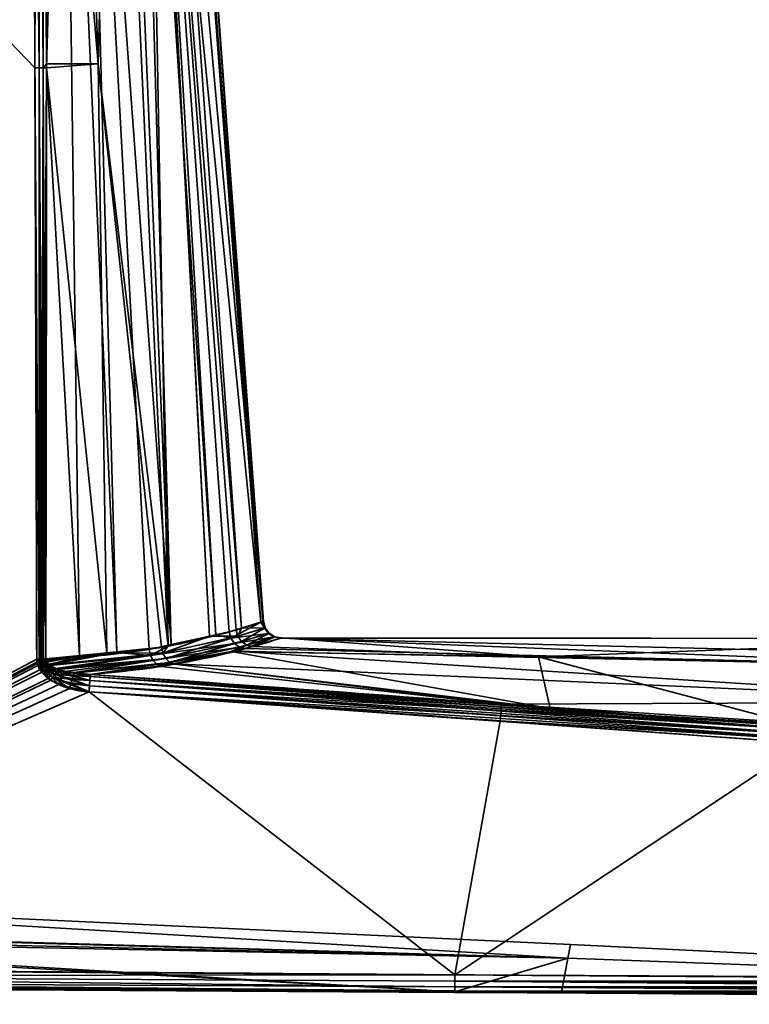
# Model space of a CAD drawing. Header units: millimetres. Extents: x -322 to 8072, y -96 to 57.
# Tile 89 of 256: x 2652 to 2672, y -93 to -66. Entities that reach past the tile are written whole.
import ezdxf

# ---------------------------------------------------------------- set-up
doc = ezdxf.new("R2010")
doc.units = ezdxf.units.MM
doc.layers.add('152', color=7, linetype='Continuous', true_color=0xffffff)

# ---------------------------------------------------------------- blocks, each defined once
blk = doc.blocks.new('UG_SURFACE_004')
at = {"layer": '152', "color": 251, "linetype": 'Continuous', "lineweight": 35}
for points in [[(2636, -50.3, 1115), (2636, -92.446, 1115), (2652.364, -83.789, 1115), (2652.316, -67.253, 1115)], [(2652.316, -67.253, 1115), (2652.256, -50.3, 1115), (2636, -50.3, 1115)], [(2636, -50.3, 1093), (2652.256, -50.3, 1093), (2652.316, -67.253, 1093)], [(2652.316, -67.253, 1093), (2652.364, -83.789, 1093), (2636, -92.446, 1093), (2636, -50.3, 1093)], [(2652.256, -50.3, 1115), (2652.316, -67.253, 1115), (2652.433, -67.253, 1114.986)], [(2652.433, -67.253, 1114.986), (2652.406, -50.3, 1114.974), (2652.256, -50.3, 1115)], [(2652.316, -67.253, 1093), (2652.256, -50.3, 1093), (2652.375, -50.3, 1093.014)], [(2652.375, -50.3, 1093.014), (2652.433, -67.253, 1093.014), (2652.316, -67.253, 1093)], [(2652.375, -50.3, 1093.014), (2652.404, -50.3, 1093.027), (2652.433, -67.253, 1093.014)], [(2652.404, -50.3, 1093.027), (2652.529, -50.3, 1093.081), (2652.544, -67.252, 1093.055)], [(2652.544, -67.252, 1093.055), (2652.433, -67.253, 1093.014), (2652.404, -50.3, 1093.027)], [(2652.421, -50.3, 1114.972), (2652.406, -50.3, 1114.974), (2652.433, -67.253, 1114.986)], [(2652.421, -50.3, 1114.972), (2652.433, -67.253, 1114.986), (2652.544, -67.252, 1114.944)], [(2652.544, -67.252, 1114.944), (2652.54, -50.3, 1114.906), (2652.421, -50.3, 1114.972)], [(2652.529, -50.3, 1093.081), (2652.541, -50.3, 1093.092), (2652.544, -67.252, 1093.055)], [(2652.568, -50.3, 1114.89), (2652.54, -50.3, 1114.906), (2652.544, -67.252, 1114.944)], [(2652.541, -50.3, 1093.092), (2652.652, -50.3, 1093.195), (2652.643, -67.252, 1093.122)], [(2652.643, -67.252, 1093.122), (2652.544, -67.252, 1093.055), (2652.541, -50.3, 1093.092)], [(2652.568, -50.3, 1114.89), (2652.544, -67.252, 1114.944), (2652.643, -67.145, 1114.878)], [(2652.643, -67.145, 1114.878), (2652.652, -50.3, 1114.805), (2652.568, -50.3, 1114.89)], [(2653.115, -50.3, 1094.032), (2653.558, -83.701, 1093.844), (2652.643, -67.252, 1093.122)], [(2652.652, -50.3, 1114.805), (2652.643, -67.145, 1114.878), (2654.087, -67.145, 1113.426)], [(2652.643, -67.252, 1093.122), (2652.652, -50.3, 1093.195), (2653.115, -50.3, 1094.032)], [(2654.087, -67.145, 1113.426), (2653.527, -50.3, 1113.145), (2652.652, -50.3, 1114.805)], [(2653.115, -50.3, 1094.032), (2653.704, -50.3, 1095.096), (2654.611, -83.604, 1094.712)], [(2654.611, -83.604, 1094.712), (2653.558, -83.701, 1093.844), (2653.115, -50.3, 1094.032)], [(2654.534, -50.3, 1111.238), (2653.527, -50.3, 1113.145), (2654.087, -67.145, 1113.426)], [(2653.704, -50.3, 1095.096), (2654.724, -50.3, 1096.939), (2656.131, -83.385, 1096.452)], [(2656.131, -83.385, 1096.452), (2655.508, -83.52, 1095.452), (2653.704, -50.3, 1095.096)], [(2655.508, -83.52, 1095.452), (2654.611, -83.604, 1094.712), (2653.704, -50.3, 1095.096)], [(2654.087, -67.145, 1113.426), (2656.041, -83.42, 1111.814), (2654.534, -50.3, 1111.238)], [(2655.434, -50.3, 1109.53), (2654.534, -50.3, 1111.238), (2656.041, -83.42, 1111.814)], [(2656.131, -83.385, 1096.452), (2654.724, -50.3, 1096.939), (2655.201, -50.3, 1097.801)], [(2655.201, -50.3, 1097.801), (2655.409, -50.3, 1098.902), (2657.38, -83.114, 1098.457)], [(2657.38, -83.114, 1098.457), (2656.131, -83.385, 1096.452), (2655.201, -50.3, 1097.801)], [(2655.409, -50.3, 1098.902), (2656.201, -50.3, 1103.086), (2658.639, -82.76, 1102.975)], [(2658.639, -82.76, 1102.975), (2657.752, -83.033, 1099.055), (2655.409, -50.3, 1098.902)], [(2657.752, -83.033, 1099.055), (2657.38, -83.114, 1098.457), (2655.409, -50.3, 1098.902)], [(2655.434, -50.3, 1109.53), (2656.041, -83.42, 1111.814), (2657.199, -83.151, 1109.764)], [(2657.199, -83.151, 1109.764), (2655.46, -50.3, 1109.361), (2655.434, -50.3, 1109.53)], [(2655.46, -50.3, 1109.361), (2657.945, -82.978, 1108.443), (2658.096, -82.931, 1107.623)], [(2655.46, -50.3, 1109.361), (2657.199, -83.151, 1109.764), (2657.945, -82.978, 1108.443)], [(2658.096, -82.931, 1107.623), (2655.773, -50.3, 1107.267), (2655.46, -50.3, 1109.361)], [(2655.773, -50.3, 1107.267), (2658.096, -82.931, 1107.623), (2658.715, -82.736, 1104.244)], [(2658.715, -82.736, 1104.244), (2656.312, -50.3, 1103.672), (2655.773, -50.3, 1107.267)], [(2658.694, -82.743, 1103.216), (2656.201, -50.3, 1103.086), (2656.312, -50.3, 1103.672)], [(2658.694, -82.743, 1103.216), (2658.639, -82.76, 1102.975), (2656.201, -50.3, 1103.086)], [(2656.312, -50.3, 1103.672), (2658.715, -82.736, 1104.244), (2658.694, -82.743, 1103.216)], [(2652.544, -67.252, 1114.944), (2652.643, -67.252, 1114.878), (2652.643, -67.145, 1114.878)], [(2654.087, -67.145, 1113.426), (2652.643, -67.145, 1114.878), (2652.643, -67.252, 1114.878)], [(2654.324, -83.617, 1113.461), (2654.087, -67.145, 1113.426), (2652.643, -67.252, 1114.878)], [(2654.087, -67.145, 1113.426), (2654.324, -83.617, 1113.461), (2655.857, -83.462, 1112.14)], [(2655.857, -83.462, 1112.14), (2656.041, -83.42, 1111.814), (2654.087, -67.145, 1113.426)], [(2652.316, -67.253, 1115), (2652.364, -83.789, 1115), (2652.431, -83.789, 1114.994)], [(2652.431, -83.789, 1114.994), (2652.433, -67.253, 1114.986), (2652.316, -67.253, 1115)], [(2652.431, -83.789, 1093.006), (2652.316, -67.253, 1093), (2652.433, -67.253, 1093.014)], [(2652.431, -83.789, 1093.006), (2652.364, -83.789, 1093), (2652.316, -67.253, 1093)], [(2652.431, -83.789, 1114.994), (2652.453, -83.789, 1114.992), (2652.433, -67.253, 1114.986)], [(2652.433, -67.253, 1093.014), (2652.453, -83.789, 1093.008), (2652.431, -83.789, 1093.006)], [(2652.496, -83.789, 1114.98), (2652.544, -67.252, 1114.944), (2652.433, -67.253, 1114.986)], [(2652.433, -67.253, 1093.014), (2652.544, -67.252, 1093.055), (2652.539, -83.789, 1093.032)], [(2652.433, -67.253, 1114.986), (2652.453, -83.789, 1114.992), (2652.496, -83.789, 1114.98)], [(2652.539, -83.789, 1093.032), (2652.496, -83.789, 1093.02), (2652.433, -67.253, 1093.014)], [(2652.496, -83.789, 1093.02), (2652.453, -83.789, 1093.008), (2652.433, -67.253, 1093.014)], [(2652.496, -83.789, 1114.98), (2652.539, -83.789, 1114.968), (2652.544, -67.252, 1114.944)], [(2652.544, -67.252, 1114.944), (2652.539, -83.789, 1114.968), (2652.559, -83.788, 1114.959)], [(2652.559, -83.788, 1093.041), (2652.539, -83.789, 1093.032), (2652.544, -67.252, 1093.055)], [(2652.559, -83.788, 1114.959), (2652.643, -67.252, 1114.878), (2652.544, -67.252, 1114.944)], [(2652.544, -67.252, 1093.055), (2652.643, -67.252, 1093.122), (2652.62, -83.788, 1093.07)], [(2652.62, -83.788, 1093.07), (2652.559, -83.788, 1093.041), (2652.544, -67.252, 1093.055)], [(2652.559, -83.788, 1114.959), (2652.62, -83.788, 1114.93), (2652.643, -67.252, 1114.878)], [(2653.558, -83.701, 1093.844), (2652.62, -83.788, 1093.07), (2652.643, -67.252, 1093.122)], [(2652.643, -67.252, 1114.878), (2652.62, -83.788, 1114.93), (2654.324, -83.617, 1113.461)], [(2657.799, -83.208, 1099.055), (2657.752, -83.033, 1099.055), (2658.639, -82.76, 1102.975)], [(2658.639, -82.76, 1102.975), (2658.742, -82.923, 1103.216), (2657.799, -83.208, 1099.055)], [(2658.763, -82.916, 1104.244), (2658.715, -82.736, 1104.244), (2658.096, -82.931, 1107.623)], [(2658.639, -82.76, 1102.975), (2658.694, -82.743, 1103.216), (2658.742, -82.923, 1103.216)], [(2658.694, -82.743, 1103.216), (2658.715, -82.736, 1104.244), (2658.763, -82.916, 1104.244)], [(2658.763, -82.916, 1104.244), (2658.742, -82.923, 1103.216), (2658.694, -82.743, 1103.216)], [(2656.131, -83.385, 1096.452), (2657.38, -83.114, 1098.457), (2657.799, -83.208, 1099.055), (2655.547, -83.688, 1095.441)], [(2655.897, -83.63, 1112.148), (2657.993, -83.154, 1108.442), (2657.199, -83.151, 1109.764)], [(2657.199, -83.151, 1109.764), (2656.041, -83.42, 1111.814), (2655.897, -83.63, 1112.148)], [(2657.993, -83.154, 1108.442), (2655.897, -83.63, 1112.148), (2655.979, -83.776, 1112.194)], [(2655.979, -83.776, 1112.194), (2658.096, -83.301, 1108.464), (2657.993, -83.154, 1108.442)], [(2657.993, -83.154, 1108.442), (2657.945, -82.978, 1108.443), (2657.199, -83.151, 1109.764)], [(2657.38, -83.114, 1098.457), (2657.752, -83.033, 1099.055), (2657.799, -83.208, 1099.055)], [(2657.799, -83.208, 1099.055), (2658.742, -82.923, 1103.216), (2658.853, -83.073, 1103.213)], [(2658.853, -83.073, 1103.213), (2657.901, -83.355, 1099.03), (2657.799, -83.208, 1099.055)], [(2657.901, -83.355, 1099.03), (2658.853, -83.073, 1103.213), (2659.01, -83.172, 1103.205)], [(2658.096, -82.931, 1107.623), (2657.945, -82.978, 1108.443), (2657.993, -83.154, 1108.442)], [(2658.096, -82.931, 1107.623), (2657.993, -83.154, 1108.442), (2658.763, -82.916, 1104.244)], [(2658.763, -82.916, 1104.244), (2657.993, -83.154, 1108.442), (2658.096, -83.301, 1108.464)], [(2658.096, -83.301, 1108.464), (2658.874, -83.066, 1104.245), (2658.763, -82.916, 1104.244)], [(2658.874, -83.066, 1104.245), (2658.096, -83.301, 1108.464), (2658.241, -83.402, 1108.506)], [(2658.241, -83.402, 1108.506), (2659.032, -83.165, 1104.248), (2658.874, -83.066, 1104.245)], [(2658.742, -82.923, 1103.216), (2658.763, -82.916, 1104.244), (2658.874, -83.066, 1104.245)], [(2658.874, -83.066, 1104.245), (2658.853, -83.073, 1103.213), (2658.742, -82.923, 1103.216)], [(2658.853, -83.073, 1103.213), (2658.874, -83.066, 1104.245), (2659.032, -83.165, 1104.248)], [(2659.032, -83.165, 1104.248), (2659.01, -83.172, 1103.205), (2658.853, -83.073, 1103.213)], [(2655.547, -83.688, 1095.441), (2655.508, -83.52, 1095.452), (2656.131, -83.385, 1096.452)], [(2655.547, -83.688, 1095.441), (2657.799, -83.208, 1099.055), (2657.901, -83.355, 1099.03)], [(2657.901, -83.355, 1099.03), (2655.624, -83.834, 1095.392), (2655.547, -83.688, 1095.441)], [(2655.624, -83.834, 1095.392), (2657.901, -83.355, 1099.03), (2658.042, -83.457, 1098.984)], [(2656.041, -83.42, 1111.814), (2655.857, -83.462, 1112.14), (2655.897, -83.63, 1112.148)], [(2658.096, -83.301, 1108.464), (2655.979, -83.776, 1112.194), (2656.092, -83.882, 1112.272)], [(2656.092, -83.882, 1112.272), (2658.241, -83.402, 1108.506), (2658.096, -83.301, 1108.464)], [(2657.811, -83.578, 1109.604), (2658.241, -83.402, 1108.506), (2656.092, -83.882, 1112.272)], [(2657.811, -83.578, 1109.604), (2658.409, -83.443, 1108.562), (2658.241, -83.402, 1108.506)], [(2659.01, -83.172, 1103.205), (2658.042, -83.457, 1098.984), (2657.901, -83.355, 1099.03)], [(2658.207, -83.499, 1098.922), (2658.042, -83.457, 1098.984), (2659.01, -83.172, 1103.205)], [(2659.01, -83.172, 1103.205), (2659.193, -83.206, 1103.195), (2658.207, -83.499, 1098.922)], [(2680.004, -84.025, 1098.166), (2658.207, -83.499, 1098.922), (2659.193, -83.206, 1103.195)], [(2659.032, -83.165, 1104.248), (2658.241, -83.402, 1108.506), (2658.409, -83.443, 1108.562)], [(2658.409, -83.443, 1108.562), (2659.215, -83.199, 1104.251), (2659.032, -83.165, 1104.248)], [(2659.215, -83.199, 1104.251), (2658.409, -83.443, 1108.562), (2666.412, -83.725, 1109.694)], [(2659.01, -83.172, 1103.205), (2659.032, -83.165, 1104.248), (2659.21, -83.201, 1103.999)], [(2659.21, -83.201, 1103.999), (2659.193, -83.206, 1103.195), (2659.01, -83.172, 1103.205)], [(2659.032, -83.165, 1104.248), (2659.215, -83.199, 1104.251), (2659.21, -83.201, 1103.999)], [(2659.193, -83.206, 1103.195), (2659.21, -83.201, 1103.999), (2679.907, -83.211, 1103.999)], [(2679.907, -83.211, 1103.999), (2707.361, -84.375, 1098.026), (2659.193, -83.206, 1103.195)], [(2659.193, -83.206, 1103.195), (2707.361, -84.375, 1098.026), (2680.004, -84.025, 1098.166)], [(2679.907, -83.211, 1103.999), (2659.21, -83.201, 1103.999), (2659.215, -83.199, 1104.251)], [(2679.907, -83.211, 1103.999), (2659.215, -83.199, 1104.251), (2666.412, -83.725, 1109.694)], [(2666.412, -83.725, 1109.694), (2680.004, -84.024, 1109.832), (2679.907, -83.211, 1103.999)], [(2654.324, -83.617, 1113.461), (2652.62, -83.788, 1114.93), (2652.632, -83.85, 1114.927)], [(2652.626, -83.834, 1093.071), (2652.62, -83.788, 1093.07), (2653.558, -83.701, 1093.844)], [(2652.646, -83.877, 1093.076), (2652.626, -83.834, 1093.071), (2653.558, -83.701, 1093.844)], [(2652.632, -83.85, 1114.927), (2652.697, -83.936, 1114.911), (2654.324, -83.617, 1113.461)], [(2653.558, -83.701, 1093.844), (2652.723, -83.953, 1093.096), (2652.646, -83.877, 1093.076)], [(2652.697, -83.936, 1114.911), (2652.725, -83.953, 1114.904), (2654.324, -83.617, 1113.461)], [(2652.723, -83.953, 1093.096), (2653.558, -83.701, 1093.844), (2654.611, -83.604, 1094.712)], [(2654.611, -83.604, 1094.712), (2655.547, -83.688, 1095.441), (2652.723, -83.953, 1093.096)], [(2652.741, -83.971, 1093.101), (2652.723, -83.953, 1093.096), (2655.547, -83.688, 1095.441)], [(2652.725, -83.953, 1114.904), (2655.897, -83.63, 1112.148), (2654.324, -83.617, 1113.461)], [(2655.897, -83.63, 1112.148), (2652.725, -83.953, 1114.904), (2652.899, -84.056, 1114.858)], [(2652.958, -84.079, 1093.157), (2652.741, -83.971, 1093.101), (2655.547, -83.688, 1095.441)], [(2652.899, -84.056, 1114.858), (2655.979, -83.776, 1112.194), (2655.897, -83.63, 1112.148)], [(2655.547, -83.688, 1095.441), (2655.624, -83.834, 1095.392), (2652.958, -84.079, 1093.157)], [(2655.897, -83.63, 1112.148), (2655.857, -83.462, 1112.14), (2654.324, -83.617, 1113.461)], [(2654.611, -83.604, 1094.712), (2655.508, -83.52, 1095.452), (2655.547, -83.688, 1095.441)], [(2658.042, -83.457, 1098.984), (2655.733, -83.94, 1095.311), (2655.624, -83.834, 1095.392)], [(2655.733, -83.94, 1095.311), (2658.042, -83.457, 1098.984), (2657.872, -83.57, 1098.392)], [(2657.872, -83.57, 1098.392), (2656.173, -83.928, 1095.703), (2655.733, -83.94, 1095.311)], [(2656.092, -83.882, 1112.272), (2656.223, -83.935, 1112.371), (2657.811, -83.578, 1109.604)], [(2680.12, -84.991, 1095.494), (2656.173, -83.928, 1095.703), (2657.872, -83.57, 1098.392)], [(2657.811, -83.578, 1109.604), (2656.223, -83.935, 1112.371), (2666.739, -85.17, 1114.677)], [(2658.409, -83.443, 1108.562), (2657.811, -83.578, 1109.604), (2666.412, -83.725, 1109.694)], [(2666.739, -85.17, 1114.677), (2666.412, -83.725, 1109.694), (2657.811, -83.578, 1109.604)], [(2658.042, -83.457, 1098.984), (2658.207, -83.499, 1098.922), (2657.872, -83.57, 1098.392)], [(2680.004, -84.025, 1098.166), (2657.872, -83.57, 1098.392), (2658.207, -83.499, 1098.922)], [(2657.872, -83.57, 1098.392), (2680.004, -84.025, 1098.166), (2680.12, -84.991, 1095.494)], [(2636, -92.446, 1115), (2652.379, -83.912, 1115), (2652.364, -83.789, 1115)], [(2652.364, -83.789, 1093), (2652.372, -83.88, 1093), (2636, -92.446, 1093)], [(2652.372, -83.88, 1093), (2652.396, -83.967, 1093), (2636, -92.446, 1093)], [(2636, -92.446, 1115), (2652.455, -84.087, 1115), (2652.379, -83.912, 1115)], [(2652.396, -83.967, 1093), (2652.506, -84.159, 1093), (2636, -92.446, 1093)], [(2652.431, -83.789, 1114.994), (2652.364, -83.789, 1115), (2652.379, -83.912, 1115)], [(2652.372, -83.88, 1093), (2652.364, -83.789, 1093), (2652.431, -83.789, 1093.006)], [(2652.431, -83.789, 1093.006), (2652.439, -83.868, 1093.005), (2652.372, -83.88, 1093)], [(2652.396, -83.967, 1093), (2652.372, -83.88, 1093), (2652.439, -83.868, 1093.005)], [(2652.379, -83.912, 1115), (2652.446, -83.896, 1114.995), (2652.431, -83.789, 1114.994)], [(2652.446, -83.896, 1114.995), (2652.379, -83.912, 1115), (2652.455, -84.087, 1115)], [(2652.439, -83.868, 1093.005), (2652.462, -83.944, 1093.005), (2652.396, -83.967, 1093)], [(2652.506, -84.159, 1093), (2652.396, -83.967, 1093), (2652.462, -83.944, 1093.005)], [(2652.453, -83.789, 1114.992), (2652.431, -83.789, 1114.994), (2652.446, -83.896, 1114.995)], [(2652.439, -83.868, 1093.005), (2652.431, -83.789, 1093.006), (2652.453, -83.789, 1093.008)], [(2652.504, -83.856, 1093.018), (2652.439, -83.868, 1093.005), (2652.453, -83.789, 1093.008)], [(2652.439, -83.868, 1093.005), (2652.504, -83.856, 1093.018), (2652.526, -83.921, 1093.019)], [(2652.526, -83.921, 1093.019), (2652.462, -83.944, 1093.005), (2652.439, -83.868, 1093.005)], [(2652.446, -83.896, 1114.995), (2652.51, -83.88, 1114.981), (2652.496, -83.789, 1114.98)], [(2652.496, -83.789, 1114.98), (2652.453, -83.789, 1114.992), (2652.446, -83.896, 1114.995)], [(2652.51, -83.88, 1114.981), (2652.446, -83.896, 1114.995), (2652.519, -84.047, 1114.994)], [(2652.455, -84.087, 1115), (2652.519, -84.047, 1114.994), (2652.446, -83.896, 1114.995)], [(2652.453, -83.789, 1093.008), (2652.496, -83.789, 1093.02), (2652.504, -83.856, 1093.018)], [(2652.462, -83.944, 1093.005), (2652.526, -83.921, 1093.019), (2652.63, -84.06, 1093.026)], [(2652.462, -83.944, 1093.005), (2652.569, -84.109, 1093.006), (2652.506, -84.159, 1093)], [(2652.63, -84.06, 1093.026), (2652.569, -84.109, 1093.006), (2652.462, -83.944, 1093.005)], [(2652.539, -83.789, 1114.968), (2652.496, -83.789, 1114.98), (2652.51, -83.88, 1114.981)], [(2652.504, -83.856, 1093.018), (2652.496, -83.789, 1093.02), (2652.539, -83.789, 1093.032)], [(2652.539, -83.789, 1093.032), (2652.567, -83.844, 1093.041), (2652.504, -83.856, 1093.018)], [(2652.504, -83.856, 1093.018), (2652.567, -83.844, 1093.041), (2652.588, -83.898, 1093.043)], [(2652.588, -83.898, 1093.043), (2652.526, -83.921, 1093.019), (2652.504, -83.856, 1093.018)], [(2652.539, -83.789, 1114.968), (2652.51, -83.88, 1114.981), (2652.573, -83.864, 1114.959)], [(2652.573, -83.864, 1114.959), (2652.51, -83.88, 1114.981), (2652.581, -84.008, 1114.977)], [(2652.519, -84.047, 1114.994), (2652.581, -84.008, 1114.977), (2652.51, -83.88, 1114.981)], [(2652.526, -83.921, 1093.019), (2652.588, -83.898, 1093.043), (2652.688, -84.014, 1093.057)], [(2652.688, -84.014, 1093.057), (2652.63, -84.06, 1093.026), (2652.526, -83.921, 1093.019)], [(2652.573, -83.864, 1114.959), (2652.559, -83.788, 1114.959), (2652.539, -83.789, 1114.968)], [(2652.539, -83.789, 1093.032), (2652.559, -83.788, 1093.041), (2652.567, -83.844, 1093.041)], [(2652.62, -83.788, 1114.93), (2652.559, -83.788, 1114.959), (2652.573, -83.864, 1114.959)], [(2652.567, -83.844, 1093.041), (2652.559, -83.788, 1093.041), (2652.62, -83.788, 1093.07)], [(2652.62, -83.788, 1093.07), (2652.626, -83.834, 1093.071), (2652.567, -83.844, 1093.041)], [(2652.588, -83.898, 1093.043), (2652.567, -83.844, 1093.041), (2652.626, -83.834, 1093.071)], [(2652.573, -83.864, 1114.959), (2652.632, -83.85, 1114.927), (2652.62, -83.788, 1114.93)], [(2652.632, -83.85, 1114.927), (2652.573, -83.864, 1114.959), (2652.641, -83.971, 1114.949)], [(2652.581, -84.008, 1114.977), (2652.641, -83.971, 1114.949), (2652.573, -83.864, 1114.959)], [(2652.641, -83.971, 1114.949), (2652.581, -84.008, 1114.977), (2652.802, -84.184, 1114.963)], [(2652.626, -83.834, 1093.071), (2652.646, -83.877, 1093.076), (2652.588, -83.898, 1093.043)], [(2652.688, -84.014, 1093.057), (2652.588, -83.898, 1093.043), (2652.646, -83.877, 1093.076)], [(2652.641, -83.971, 1114.949), (2652.697, -83.936, 1114.911), (2652.632, -83.85, 1114.927)], [(2652.725, -83.953, 1114.904), (2652.697, -83.936, 1114.911), (2652.641, -83.971, 1114.949)], [(2652.725, -83.953, 1114.904), (2652.641, -83.971, 1114.949), (2652.854, -84.116, 1114.918)], [(2652.802, -84.184, 1114.963), (2652.854, -84.116, 1114.918), (2652.641, -83.971, 1114.949)], [(2652.646, -83.877, 1093.076), (2652.723, -83.953, 1093.096), (2652.688, -84.014, 1093.057)], [(2652.723, -83.953, 1093.096), (2652.741, -83.971, 1093.101), (2652.688, -84.014, 1093.057)], [(2652.915, -84.143, 1093.091), (2652.688, -84.014, 1093.057), (2652.741, -83.971, 1093.101)], [(2652.854, -84.116, 1114.918), (2652.899, -84.056, 1114.858), (2652.725, -83.953, 1114.904)], [(2652.741, -83.971, 1093.101), (2652.958, -84.079, 1093.157), (2652.915, -84.143, 1093.091)], [(2655.979, -83.776, 1112.194), (2652.899, -84.056, 1114.858), (2653.149, -84.137, 1114.792)], [(2653.4, -84.185, 1093.277), (2652.958, -84.079, 1093.157), (2655.624, -83.834, 1095.392)], [(2655.979, -83.776, 1112.194), (2653.149, -84.137, 1114.792), (2653.411, -84.168, 1114.718)], [(2655.624, -83.834, 1095.392), (2655.733, -83.94, 1095.311), (2653.4, -84.185, 1093.277)], [(2653.409, -84.187, 1093.28), (2653.4, -84.185, 1093.277), (2655.733, -83.94, 1095.311)], [(2653.86, -84.221, 1093.406), (2653.409, -84.187, 1093.28), (2655.733, -83.94, 1095.311)], [(2653.411, -84.168, 1114.718), (2656.092, -83.882, 1112.272), (2655.979, -83.776, 1112.194)], [(2656.092, -83.882, 1112.272), (2653.411, -84.168, 1114.718), (2653.86, -84.221, 1114.594)], [(2653.86, -84.221, 1114.594), (2656.223, -83.935, 1112.371), (2656.092, -83.882, 1112.272)], [(2656.223, -83.935, 1112.371), (2653.86, -84.221, 1114.594), (2666.739, -85.17, 1114.677)], [(2655.733, -83.94, 1095.311), (2655.858, -83.995, 1095.206), (2653.86, -84.221, 1093.406)], [(2656.173, -83.928, 1095.703), (2655.858, -83.995, 1095.206), (2655.733, -83.94, 1095.311)], [(2665.373, -85.05, 1093.33), (2655.858, -83.995, 1095.206), (2656.173, -83.928, 1095.703)], [(2656.173, -83.928, 1095.703), (2680.12, -84.991, 1095.494), (2665.373, -85.05, 1093.33)], [(2666.412, -83.725, 1109.694), (2666.739, -85.17, 1114.677), (2673.868, -85.696, 1114.722)], [(2673.868, -85.696, 1114.722), (2680.004, -84.024, 1109.832), (2666.412, -83.725, 1109.694)], [(2652.689, -84.334, 1115), (2652.455, -84.087, 1115), (2636, -92.446, 1115)], [(2636, -92.446, 1093), (2652.506, -84.159, 1093), (2652.756, -84.382, 1093)], [(2652.519, -84.047, 1114.994), (2652.455, -84.087, 1115), (2652.689, -84.334, 1115)], [(2652.756, -84.382, 1093), (2652.506, -84.159, 1093), (2652.569, -84.109, 1093.006)], [(2652.581, -84.008, 1114.977), (2652.519, -84.047, 1114.994), (2652.746, -84.258, 1114.991)], [(2652.689, -84.334, 1115), (2652.746, -84.258, 1114.991), (2652.519, -84.047, 1114.994)], [(2652.569, -84.109, 1093.006), (2652.63, -84.06, 1093.026), (2652.866, -84.217, 1093.041)], [(2652.569, -84.109, 1093.006), (2652.812, -84.298, 1093.01), (2652.756, -84.382, 1093)], [(2652.866, -84.217, 1093.041), (2652.812, -84.298, 1093.01), (2652.569, -84.109, 1093.006)], [(2652.746, -84.258, 1114.991), (2652.802, -84.184, 1114.963), (2652.581, -84.008, 1114.977)], [(2652.63, -84.06, 1093.026), (2652.688, -84.014, 1093.057), (2652.915, -84.143, 1093.091)], [(2652.915, -84.143, 1093.091), (2652.866, -84.217, 1093.041), (2652.63, -84.06, 1093.026)], [(2652.746, -84.258, 1114.991), (2652.689, -84.334, 1115), (2652.979, -84.505, 1115)], [(2652.802, -84.184, 1114.963), (2652.746, -84.258, 1114.991), (2653.028, -84.399, 1114.986)], [(2652.979, -84.505, 1115), (2653.028, -84.399, 1114.986), (2652.746, -84.258, 1114.991)], [(2652.854, -84.116, 1114.918), (2652.802, -84.184, 1114.963), (2653.074, -84.298, 1114.945)], [(2653.028, -84.399, 1114.986), (2653.074, -84.298, 1114.945), (2652.802, -84.184, 1114.963)], [(2652.812, -84.298, 1093.01), (2652.866, -84.217, 1093.041), (2653.358, -84.364, 1093.076)], [(2652.899, -84.056, 1114.858), (2652.854, -84.116, 1114.918), (2653.115, -84.209, 1114.879)], [(2653.074, -84.298, 1114.945), (2653.115, -84.209, 1114.879), (2652.854, -84.116, 1114.918)], [(2652.866, -84.217, 1093.041), (2652.915, -84.143, 1093.091), (2653.388, -84.262, 1093.165)], [(2653.388, -84.262, 1093.165), (2653.358, -84.364, 1093.076), (2652.866, -84.217, 1093.041)], [(2653.115, -84.209, 1114.879), (2653.149, -84.137, 1114.792), (2652.899, -84.056, 1114.858)], [(2653.388, -84.262, 1093.165), (2652.915, -84.143, 1093.091), (2652.958, -84.079, 1093.157)], [(2652.958, -84.079, 1093.157), (2653.4, -84.185, 1093.277), (2653.388, -84.262, 1093.165)], [(2653.115, -84.209, 1114.879), (2653.074, -84.298, 1114.945), (2653.849, -84.393, 1114.885)], [(2653.411, -84.168, 1114.718), (2653.149, -84.137, 1114.792), (2653.115, -84.209, 1114.879)], [(2653.115, -84.209, 1114.879), (2653.856, -84.282, 1114.754), (2653.411, -84.168, 1114.718)], [(2653.849, -84.393, 1114.885), (2653.856, -84.282, 1114.754), (2653.115, -84.209, 1114.879)], [(2653.849, -84.393, 1093.115), (2653.358, -84.364, 1093.076), (2653.388, -84.262, 1093.165)], [(2653.4, -84.185, 1093.277), (2653.409, -84.187, 1093.28), (2653.388, -84.262, 1093.165)], [(2653.856, -84.282, 1093.246), (2653.388, -84.262, 1093.165), (2653.409, -84.187, 1093.28)], [(2653.388, -84.262, 1093.165), (2653.856, -84.282, 1093.246), (2653.849, -84.393, 1093.115)], [(2653.409, -84.187, 1093.28), (2653.86, -84.221, 1093.406), (2653.856, -84.282, 1093.246)], [(2653.856, -84.282, 1114.754), (2653.86, -84.221, 1114.594), (2653.411, -84.168, 1114.718)], [(2666.739, -85.17, 1114.677), (2653.86, -84.221, 1114.594), (2653.856, -84.282, 1114.754)], [(2653.856, -84.282, 1093.246), (2653.86, -84.221, 1093.406), (2665.373, -85.05, 1093.33)], [(2665.373, -85.05, 1093.33), (2653.86, -84.221, 1093.406), (2655.858, -83.995, 1095.206)], [(2636, -92.446, 1115), (2652.979, -84.505, 1115), (2652.689, -84.334, 1115)], [(2636, -92.446, 1093), (2652.756, -84.382, 1093), (2653.286, -84.618, 1093)], [(2653.828, -84.711, 1115), (2652.979, -84.505, 1115), (2636, -92.446, 1115)], [(2653.286, -84.618, 1093), (2652.756, -84.382, 1093), (2652.812, -84.298, 1093.01)], [(2652.812, -84.298, 1093.01), (2653.324, -84.486, 1093.019), (2653.286, -84.618, 1093)], [(2653.358, -84.364, 1093.076), (2653.324, -84.486, 1093.019), (2652.812, -84.298, 1093.01)], [(2653.028, -84.399, 1114.986), (2652.979, -84.505, 1115), (2653.828, -84.711, 1115)], [(2653.074, -84.298, 1114.945), (2653.028, -84.399, 1114.986), (2653.839, -84.542, 1114.97)], [(2653.828, -84.711, 1115), (2653.839, -84.542, 1114.97), (2653.028, -84.399, 1114.986)], [(2653.839, -84.542, 1114.97), (2653.849, -84.393, 1114.885), (2653.074, -84.298, 1114.945)], [(2653.828, -84.711, 1093), (2653.286, -84.618, 1093), (2653.324, -84.486, 1093.019)], [(2653.839, -84.542, 1093.03), (2653.324, -84.486, 1093.019), (2653.358, -84.364, 1093.076)], [(2653.324, -84.486, 1093.019), (2653.839, -84.542, 1093.03), (2653.828, -84.711, 1093)], [(2653.358, -84.364, 1093.076), (2653.849, -84.393, 1093.115), (2653.839, -84.542, 1093.03)], [(2673.855, -85.88, 1114.925), (2653.849, -84.393, 1114.885), (2653.839, -84.542, 1114.97)], [(2653.839, -84.542, 1093.03), (2653.849, -84.393, 1093.115), (2665.36, -85.233, 1093.091)], [(2673.863, -85.774, 1114.837), (2653.856, -84.282, 1114.754), (2653.849, -84.393, 1114.885)], [(2653.849, -84.393, 1093.115), (2653.856, -84.282, 1093.246), (2665.368, -85.123, 1093.196)], [(2653.849, -84.393, 1114.885), (2673.855, -85.88, 1114.925), (2673.863, -85.774, 1114.837)], [(2665.368, -85.123, 1093.196), (2665.36, -85.233, 1093.091), (2653.849, -84.393, 1093.115)], [(2653.856, -84.282, 1114.754), (2673.863, -85.774, 1114.837), (2666.739, -85.17, 1114.677)], [(2665.373, -85.05, 1093.33), (2665.368, -85.123, 1093.196), (2653.856, -84.282, 1093.246)], [(2664.068, -92.621, 1093), (2636, -92.446, 1093), (2653.286, -84.618, 1093), (2653.828, -84.711, 1093)], [(2673.836, -86.142, 1115), (2653.828, -84.711, 1115), (2636, -92.446, 1115), (2664.068, -92.621, 1115)], [(2673.846, -86.006, 1114.981), (2653.839, -84.542, 1114.97), (2653.828, -84.711, 1115)], [(2653.828, -84.711, 1093), (2653.839, -84.542, 1093.03), (2665.35, -85.369, 1093.023)], [(2653.828, -84.711, 1115), (2673.836, -86.142, 1115), (2673.846, -86.006, 1114.981)], [(2665.35, -85.369, 1093.023), (2665.339, -85.519, 1093), (2653.828, -84.711, 1093)], [(2664.068, -92.621, 1093), (2653.828, -84.711, 1093), (2665.339, -85.519, 1093)], [(2653.839, -84.542, 1114.97), (2673.846, -86.006, 1114.981), (2673.855, -85.88, 1114.925)], [(2665.36, -85.233, 1093.091), (2665.35, -85.369, 1093.023), (2653.839, -84.542, 1093.03)], [(2665.368, -85.123, 1093.196), (2665.373, -85.05, 1093.33), (2680.269, -85.993, 1093.264)], [(2680.12, -84.991, 1095.494), (2680.269, -85.993, 1093.264), (2665.373, -85.05, 1093.33)], [(2665.35, -85.369, 1093.023), (2665.36, -85.233, 1093.091), (2698.479, -87.32, 1093.048)], [(2665.36, -85.233, 1093.091), (2665.368, -85.123, 1093.196), (2698.481, -87.225, 1093.107)], [(2698.481, -87.225, 1093.107), (2698.479, -87.32, 1093.048), (2665.36, -85.233, 1093.091)], [(2698.481, -87.225, 1093.107), (2665.368, -85.123, 1093.196), (2680.269, -85.993, 1093.264)], [(2673.863, -85.774, 1114.837), (2673.868, -85.696, 1114.722), (2666.739, -85.17, 1114.677)], [(2665.339, -85.519, 1093), (2698.475, -87.534, 1093), (2698.5, -92.8, 1093), (2664.068, -92.621, 1093)], [(2665.339, -85.519, 1093), (2665.35, -85.369, 1093.023), (2698.477, -87.424, 1093.012)], [(2698.477, -87.424, 1093.012), (2698.475, -87.534, 1093), (2665.339, -85.519, 1093)], [(2698.479, -87.32, 1093.048), (2698.477, -87.424, 1093.012), (2665.35, -85.369, 1093.023)], [(2664.068, -92.621, 1115), (2698.5, -92.8, 1115), (2706.99, -87.533, 1115), (2673.836, -86.142, 1115)], [(2635.988, -90.311, 1104), (2667.301, -91.775, 1104), (2667.232, -92.155, 1109.564)], [(2667.232, -92.155, 1109.564), (2635.992, -91.279, 1109.683), (2635.988, -90.311, 1104)], [(2635.988, -90.311, 1104), (2635.992, -91.24, 1098.31), (2667.232, -92.155, 1098.436)], [(2667.301, -91.775, 1104), (2635.988, -90.311, 1104), (2635.988, -90.311, 1104)], [(2667.232, -92.155, 1098.436), (2667.301, -91.775, 1104), (2635.988, -90.311, 1104)], [(2667.232, -92.155, 1098.436), (2635.992, -91.24, 1098.31), (2635.993, -91.439, 1097.089)], [(2635.993, -91.536, 1111.195), (2635.992, -91.279, 1109.683), (2667.232, -92.155, 1109.564)], [(2635.993, -91.439, 1097.089), (2635.998, -92.887, 1093.736), (2664.064, -93.1, 1093.644)], [(2664.064, -93.1, 1093.644), (2667.232, -92.155, 1098.436), (2635.993, -91.439, 1097.089)], [(2635.993, -91.536, 1111.195), (2667.232, -92.155, 1109.564), (2664.064, -93.1, 1114.356)], [(2664.064, -93.1, 1114.356), (2635.998, -92.887, 1114.264), (2635.993, -91.536, 1111.195)], [(2667.301, -91.775, 1104), (2667.232, -92.155, 1098.436), (2698.479, -93.299, 1098.581)], [(2698.479, -93.299, 1109.419), (2667.232, -92.155, 1109.564), (2667.301, -91.775, 1104)], [(2698.479, -93.299, 1098.581), (2698.479, -93.299, 1104), (2667.301, -91.775, 1104)], [(2667.301, -91.775, 1104), (2698.479, -93.299, 1104), (2698.479, -93.299, 1109.419)], [(2667.232, -92.155, 1109.564), (2667.055, -93.117, 1114.368), (2664.064, -93.1, 1114.356)], [(2664.064, -93.1, 1093.644), (2667.055, -93.117, 1093.632), (2667.232, -92.155, 1098.436)], [(2698.479, -93.3, 1114.5), (2667.055, -93.117, 1114.368), (2667.232, -92.155, 1109.564)], [(2667.232, -92.155, 1098.436), (2667.055, -93.117, 1093.632), (2698.479, -93.3, 1093.5)], [(2698.479, -93.3, 1093.5), (2698.479, -93.299, 1098.581), (2667.232, -92.155, 1098.436)], [(2667.232, -92.155, 1109.564), (2698.479, -93.299, 1109.419), (2698.479, -93.3, 1114.5)], [(2664.068, -92.621, 1115), (2636, -92.446, 1115), (2635.999, -92.647, 1114.958)], [(2635.999, -92.647, 1093.042), (2636, -92.446, 1093), (2664.068, -92.621, 1093)], [(2635.999, -92.647, 1114.958), (2664.066, -92.803, 1114.966), (2664.068, -92.621, 1115)], [(2664.068, -92.621, 1093), (2664.066, -92.803, 1093.034), (2635.999, -92.647, 1093.042)], [(2664.066, -92.803, 1114.966), (2635.999, -92.647, 1114.958), (2635.999, -92.648, 1114.957)], [(2635.999, -92.648, 1093.043), (2635.999, -92.647, 1093.042), (2664.066, -92.803, 1093.034)], [(2635.999, -92.648, 1114.957), (2635.999, -92.814, 1114.839), (2664.065, -92.96, 1114.867)], [(2664.065, -92.96, 1114.867), (2664.066, -92.803, 1114.966), (2635.999, -92.648, 1114.957)], [(2635.999, -92.648, 1093.043), (2664.066, -92.803, 1093.034), (2664.065, -92.96, 1093.132)], [(2664.065, -92.96, 1093.132), (2635.999, -92.814, 1093.161), (2635.999, -92.648, 1093.043)], [(2698.5, -92.8, 1115), (2664.068, -92.621, 1115), (2664.066, -92.803, 1114.966)], [(2664.066, -92.803, 1093.034), (2664.068, -92.621, 1093), (2698.5, -92.8, 1093)], [(2664.066, -92.803, 1114.966), (2698.5, -92.955, 1114.976), (2698.5, -92.8, 1115)], [(2698.5, -92.8, 1093), (2698.5, -92.955, 1093.024), (2664.066, -92.803, 1093.034)], [(2635.999, -92.814, 1114.839), (2635.998, -92.919, 1114.664), (2664.064, -93.07, 1114.719)], [(2664.064, -93.07, 1093.281), (2635.998, -92.919, 1093.336), (2635.999, -92.815, 1093.163)], [(2635.998, -92.943, 1114.456), (2635.998, -92.887, 1114.264), (2664.064, -93.1, 1114.356)], [(2664.064, -93.1, 1093.644), (2635.998, -92.887, 1093.736), (2635.998, -92.943, 1093.544)], [(2664.064, -93.07, 1114.719), (2635.998, -92.919, 1114.664), (2635.998, -92.919, 1114.66)], [(2635.998, -92.919, 1114.66), (2664.064, -93.119, 1114.54), (2664.064, -93.07, 1114.719)], [(2635.998, -92.919, 1114.66), (2635.998, -92.945, 1114.46), (2664.064, -93.119, 1114.54)], [(2635.998, -92.919, 1093.336), (2664.064, -93.07, 1093.281), (2664.064, -93.119, 1093.46)], [(2664.064, -93.119, 1093.46), (2635.998, -92.945, 1093.54), (2635.998, -92.919, 1093.336)], [(2635.998, -92.945, 1114.46), (2635.998, -92.943, 1114.456), (2664.064, -93.1, 1114.356)], [(2664.064, -93.1, 1093.644), (2635.998, -92.943, 1093.544), (2635.998, -92.945, 1093.54)], [(2664.064, -93.1, 1114.356), (2664.064, -93.119, 1114.54), (2635.998, -92.945, 1114.46)], [(2635.998, -92.945, 1093.54), (2664.064, -93.119, 1093.46), (2664.064, -93.1, 1093.644)], [(2664.064, -93.07, 1114.719), (2664.065, -92.96, 1114.867), (2635.999, -92.814, 1114.839)], [(2635.999, -92.815, 1093.163), (2635.999, -92.814, 1093.161), (2664.065, -92.96, 1093.132)], [(2635.999, -92.815, 1093.163), (2664.065, -92.96, 1093.132), (2664.064, -93.07, 1093.281)], [(2664.065, -92.96, 1114.867), (2664.064, -93.07, 1114.719), (2698.499, -93.204, 1114.794)], [(2664.064, -93.07, 1093.281), (2664.065, -92.96, 1093.132), (2698.499, -93.094, 1093.096)], [(2664.064, -93.07, 1114.719), (2664.064, -93.119, 1114.54), (2698.499, -93.276, 1114.655)], [(2698.499, -93.276, 1114.655), (2698.499, -93.204, 1114.794), (2664.064, -93.07, 1114.719)], [(2664.064, -93.119, 1093.46), (2664.064, -93.07, 1093.281), (2698.499, -93.204, 1093.206)], [(2698.499, -93.094, 1093.096), (2698.499, -93.204, 1093.206), (2664.064, -93.07, 1093.281)], [(2664.066, -92.803, 1114.966), (2664.065, -92.96, 1114.867), (2698.499, -93.094, 1114.905)], [(2664.065, -92.96, 1093.132), (2664.066, -92.803, 1093.034), (2698.5, -92.955, 1093.024)], [(2698.5, -92.955, 1093.024), (2698.499, -93.094, 1093.096), (2664.065, -92.96, 1093.132)], [(2698.499, -93.204, 1114.794), (2698.499, -93.094, 1114.905), (2664.065, -92.96, 1114.867)], [(2698.499, -93.094, 1114.905), (2698.5, -92.955, 1114.976), (2664.066, -92.803, 1114.966)], [(2664.064, -93.119, 1114.54), (2664.064, -93.1, 1114.356), (2667.055, -93.117, 1114.368)], [(2667.055, -93.117, 1093.632), (2664.064, -93.1, 1093.644), (2664.064, -93.119, 1093.46)], [(2698.499, -93.276, 1114.655), (2664.064, -93.119, 1114.54), (2667.055, -93.117, 1114.368)], [(2667.055, -93.117, 1093.632), (2664.064, -93.119, 1093.46), (2698.499, -93.276, 1093.346)], [(2698.499, -93.204, 1093.206), (2698.499, -93.276, 1093.346), (2664.064, -93.119, 1093.46)], [(2667.055, -93.117, 1114.368), (2698.479, -93.3, 1114.5), (2698.499, -93.276, 1114.655)], [(2698.499, -93.276, 1093.346), (2698.479, -93.3, 1093.5), (2667.055, -93.117, 1093.632)]]:
    blk.add_3dface(points, dxfattribs=at)

msp = doc.modelspace()

# ---------------------------------------------------------------- linework, layer by layer
at = {"layer": '152', "color": 253, "linetype": 'Continuous', "lineweight": -3, "extrusion": (0.002638, -0.999997, 9.15294e-18)}
for centre, start, end in [((2652.134, 1114.5, 90.786), 59.253, 90), ((2652.134, 1093.5, 90.786), 270, 300.747)]:
    msp.add_arc(centre, 0.5, start, end, dxfattribs=at)
at = {"layer": '152', "color": 253, "linetype": 'Continuous', "lineweight": -3, "extrusion": (-0.997886, 0.064982, 0)}
msp.add_arc((-87.919, 1114.5, -2653.724), 0.5, 90, 169.2091, dxfattribs=at)
at = {"layer": '152', "color": 253, "linetype": 'Continuous', "lineweight": -3, "extrusion": (0.997886, -0.064982, 0)}
msp.add_arc((87.919, 1093.5, 2653.724), 0.5, 270, 349.2091, dxfattribs=at)
at = {"layer": '152', "color": 253, "linetype": 'Continuous', "lineweight": -3}
for points, knots in [([(2652.256, -50.3, 1093), (2652.277, -55.951, 1093), (2652.297, -61.602, 1093), (2652.333, -72.765, 1093), (2652.35, -78.277, 1093), (2652.364, -83.789, 1093)], [0, 0, 0, 0, 0.506223, 0.506223, 1, 1, 1, 1]), ([(2652.364, -83.789, 1115), (2652.35, -78.277, 1115), (2652.333, -72.765, 1115), (2652.297, -61.602, 1115), (2652.277, -55.951, 1115), (2652.256, -50.3, 1115)], [0, 0, 0, 0, 0.493777, 0.493777, 1, 1, 1, 1]), ([(2652.62, -83.788, 1093.07), (2652.629, -78.276, 1093.084), (2652.637, -72.764, 1093.101), (2652.649, -61.601, 1093.143), (2652.653, -55.951, 1093.168), (2652.652, -50.3, 1093.195)], [0, 0, 0, 0, 0.493798, 0.493798, 1, 1, 1, 1]), ([(2652.652, -50.3, 1114.805), (2652.653, -55.951, 1114.832), (2652.649, -61.601, 1114.857), (2652.637, -72.764, 1114.899), (2652.629, -78.276, 1114.916), (2652.62, -83.788, 1114.93)], [0, 0, 0, 0, 0.506202, 0.506202, 1, 1, 1, 1]), ([(2652.62, -83.788, 1114.93), (2653.57, -83.758, 1114.364), (2654.42, -83.677, 1113.689), (2655.932, -83.463, 1112.124), (2656.587, -83.328, 1111.233), (2657.635, -83.074, 1109.339), (2658.042, -82.952, 1108.308), (2658.579, -82.784, 1106.197), (2658.717, -82.736, 1105.112), (2658.718, -82.735, 1102.902), (2658.58, -82.783, 1101.808), (2658.045, -82.951, 1099.701), (2657.638, -83.073, 1098.668), (2656.067, -83.455, 1095.823), (2654.52, -83.727, 1094.201), (2652.62, -83.788, 1093.07)], [0, 0, 0, 0, 0.125, 0.125, 0.25, 0.25, 0.375, 0.375, 0.5, 0.5, 0.625, 0.625, 0.75, 0.75, 1, 1, 1, 1]), ([(2653.86, -84.221, 1093.406), (2655.536, -84.097, 1094.629), (2656.887, -83.832, 1096.228), (2658.729, -83.373, 1099.88), (2659.218, -83.198, 1101.926), (2659.217, -83.199, 1105.043), (2659.096, -83.239, 1106.065), (2658.625, -83.383, 1108.055), (2658.267, -83.488, 1109.037), (2656.89, -83.832, 1111.767), (2655.537, -84.097, 1113.371), (2653.86, -84.221, 1114.594)], [0, 0, 0, 0, 0.25, 0.25, 0.5, 0.5, 0.625, 0.625, 0.75, 0.75, 1, 1, 1, 1]), ([(2653.828, -84.711, 1115), (2653.515, -84.691, 1115), (2653.212, -84.622, 1115), (2652.79, -84.412, 1115), (2652.657, -84.324, 1115), (2652.444, -84.097, 1115), (2652.364, -83.948, 1115), (2652.364, -83.789, 1115)], [0, 0, 0, 0, 0.5, 0.5, 0.75, 0.75, 1, 1, 1, 1]), ([(2652.364, -83.789, 1093), (2652.364, -83.849, 1093), (2652.376, -83.911, 1093), (2652.421, -84.037, 1093), (2652.46, -84.101, 1093), (2652.576, -84.246, 1093), (2652.663, -84.32, 1093), (2652.917, -84.489, 1093), (2653.1, -84.565, 1093), (2653.462, -84.669, 1093), (2653.645, -84.699, 1093), (2653.828, -84.711, 1093)], [0, 0, 0, 0, 0.096721, 0.096721, 0.214423, 0.214423, 0.394065, 0.394065, 0.705671, 0.705671, 1, 1, 1, 1]), ([(2652.62, -83.788, 1093.07), (2652.619, -83.806, 1093.07), (2652.622, -83.824, 1093.071), (2652.633, -83.853, 1093.073), (2652.639, -83.866, 1093.075), (2652.659, -83.899, 1093.08), (2652.677, -83.918, 1093.084), (2652.71, -83.948, 1093.092), (2652.725, -83.96, 1093.096), (2652.807, -84.018, 1093.118), (2652.882, -84.051, 1093.137), (2653.104, -84.132, 1093.196), (2653.257, -84.165, 1093.237), (2653.559, -84.208, 1093.321), (2653.709, -84.219, 1093.363), (2653.86, -84.221, 1093.406)], [0, 0, 0, 0, 0.036981, 0.036981, 0.065513, 0.065513, 0.119134, 0.119134, 0.160519, 0.160519, 0.33497, 0.33497, 0.67146, 0.67146, 1, 1, 1, 1]), ([(2652.62, -83.788, 1114.93), (2652.62, -83.793, 1114.93), (2652.62, -83.798, 1114.93), (2652.621, -83.819, 1114.93), (2652.625, -83.835, 1114.929), (2652.637, -83.863, 1114.926), (2652.644, -83.875, 1114.924), (2652.665, -83.905, 1114.919), (2652.68, -83.921, 1114.915), (2652.755, -83.989, 1114.896), (2652.827, -84.026, 1114.877), (2652.98, -84.09, 1114.837), (2653.064, -84.116, 1114.814), (2653.381, -84.194, 1114.729), (2653.622, -84.218, 1114.662), (2653.86, -84.221, 1114.594)], [0, 0, 0, 0, 0.009635, 0.009635, 0.043647, 0.043647, 0.072623, 0.072623, 0.119686, 0.119686, 0.289308, 0.289308, 0.47824, 0.47824, 1, 1, 1, 1]), ([(2653.86, -84.221, 1114.594), (2662.775, -84.812, 1114.651), (2671.68, -85.566, 1114.716), (2685.048, -86.493, 1114.779), (2689.506, -86.754, 1114.795), (2696.196, -87.078, 1114.812), (2698.427, -87.166, 1114.817), (2702.897, -87.154, 1114.816), (2705.132, -87.144, 1114.816), (2725.245, -87.16, 1114.816), (2743.122, -87.149, 1114.816), (2761, -87.148, 1114.816)], [0, 0, 0, 0, 0.25, 0.25, 0.375, 0.375, 0.4375, 0.4375, 0.5, 0.5, 1, 1, 1, 1]), ([(2761, -87.148, 1093.184), (2743.121, -87.149, 1093.184), (2725.242, -87.16, 1093.184), (2705.128, -87.144, 1093.184), (2702.894, -87.154, 1093.184), (2698.424, -87.166, 1093.183), (2696.191, -87.078, 1093.188), (2689.499, -86.753, 1093.205), (2685.04, -86.492, 1093.221), (2671.674, -85.565, 1093.284), (2662.773, -84.812, 1093.349), (2653.86, -84.221, 1093.406)], [0, 0, 0, 0, 0.5, 0.5, 0.5625, 0.5625, 0.625, 0.625, 0.75, 0.75, 1, 1, 1, 1]), ([(2761, -87.535, 1115), (2743.129, -87.537, 1115), (2725.257, -87.547, 1115), (2705.152, -87.532, 1115), (2702.918, -87.541, 1115), (2698.45, -87.553, 1115), (2696.216, -87.47, 1115), (2689.516, -87.159, 1115), (2685.051, -86.909, 1115), (2671.667, -86.02, 1115), (2662.752, -85.292, 1115), (2653.828, -84.711, 1115)], [0, 0, 0, 0, 0.5, 0.5, 0.5625, 0.5625, 0.625, 0.625, 0.75, 0.75, 1, 1, 1, 1]), ([(2653.828, -84.711, 1093), (2662.744, -85.292, 1093), (2671.651, -86.019, 1093), (2685.023, -86.907, 1093), (2689.483, -87.157, 1093), (2696.177, -87.469, 1093), (2698.411, -87.553, 1093), (2702.882, -87.542, 1093), (2705.117, -87.532, 1093), (2725.235, -87.547, 1093), (2743.117, -87.537, 1093), (2761, -87.535, 1093)], [0, 0, 0, 0, 0.25, 0.25, 0.375, 0.375, 0.4375, 0.4375, 0.5, 0.5, 1, 1, 1, 1]), ([(2761, -93.011, 1093), (2757.586, -93.007, 1093), (2754.171, -93.001, 1093), (2733.338, -92.95, 1093), (2715.919, -92.845, 1093), (2687.022, -92.77, 1093), (2675.545, -92.703, 1093), (2654.712, -92.554, 1093), (2645.356, -92.48, 1093), (2636, -92.446, 1093)], [0, 0, 0, 0, 0.081942, 0.081942, 0.499996, 0.499996, 0.775458, 0.775458, 1, 1, 1, 1]), ([(2636, -92.446, 1115), (2645.356, -92.48, 1115), (2654.712, -92.554, 1115), (2675.545, -92.703, 1115), (2687.022, -92.77, 1115), (2715.919, -92.845, 1115), (2733.338, -92.95, 1115), (2754.171, -93.001, 1115), (2757.586, -93.007, 1115), (2761, -93.011, 1115)], [0, 0, 0, 0, 0.224542, 0.224542, 0.500004, 0.500004, 0.918058, 0.918058, 1, 1, 1, 1]), ([(2760.999, -93.446, 1114.747), (2750.582, -93.443, 1114.73), (2740.166, -93.432, 1114.685), (2719.332, -93.374, 1114.58), (2708.915, -93.327, 1114.526), (2688.081, -93.273, 1114.474), (2677.665, -93.213, 1114.421), (2656.832, -93.04, 1114.321), (2646.415, -92.933, 1114.28), (2635.998, -92.887, 1114.264)], [0, 0, 0, 0, 0.25, 0.25, 0.5, 0.5, 0.75, 0.75, 1, 1, 1, 1]), ([(2635.998, -92.887, 1093.736), (2646.415, -92.933, 1093.72), (2656.832, -93.04, 1093.679), (2677.665, -93.213, 1093.579), (2688.081, -93.273, 1093.526), (2708.915, -93.327, 1093.474), (2719.332, -93.374, 1093.42), (2740.166, -93.432, 1093.315), (2750.582, -93.443, 1093.27), (2760.999, -93.446, 1093.253)], [0, 0, 0, 0, 0.25, 0.25, 0.5, 0.5, 0.75, 0.75, 1, 1, 1, 1])]:
    msp.add_open_spline(points, degree=3, knots=knots, dxfattribs=at)

# ---------------------------------------------------------------- block references
msp.add_blockref('UG_SURFACE_004', (0, 0), dxfattribs=at)

doc.saveas('drawing.dxf')
